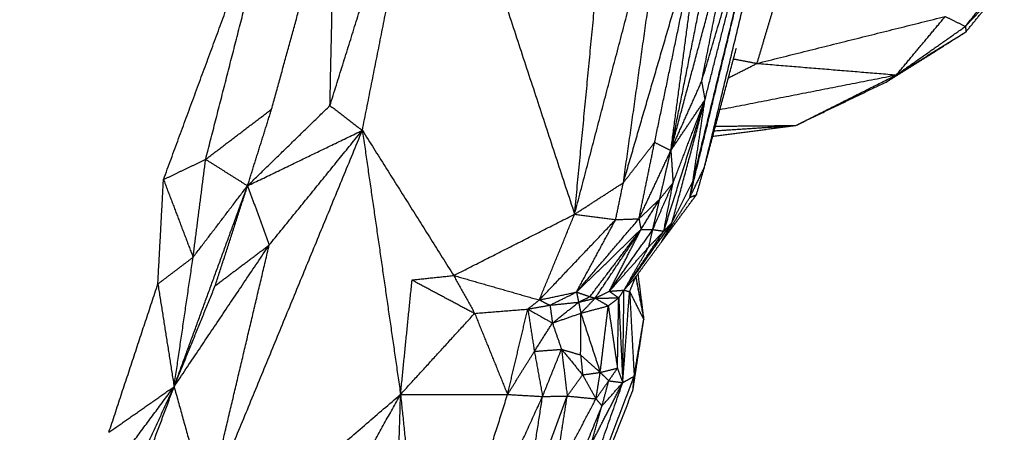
# Model space of a CAD drawing. Header units: millimetres. Extents: x 73 to 109.5, y 0 to 89.7.
# Tile 23 of 83: x 104.5 to 108.8, y 12.6 to 14.4. Entities that reach past the tile are written whole.
import ezdxf

# ---------------------------------------------------------------- set-up
doc = ezdxf.new("R2010")
doc.units = ezdxf.units.MM
doc.header["$MEASUREMENT"] = 0
doc.layers.add('Make2D$visible$lines', color=7, linetype='Continuous', true_color=0x000000)

msp = doc.modelspace()

# ---------------------------------------------------------------- linework, layer by layer
at = {"layer": 'Make2D$visible$lines'}
for points in [[(105.8488, 14.0352), (106.0715, 14.7471), (106.2942, 15.4589)], [(105.9903, 13.9269), (106.1423, 14.6929), (106.2942, 15.4589)], [(106.2942, 15.4589), (106.6058, 14.5096), (106.9174, 13.5603)], [(106.9174, 13.5603), (107.0021, 14.4397), (107.0868, 15.3191)], [(105.1216, 13.712), (105.386, 14.429), (105.6503, 15.1461)], [(105.3058, 13.8002), (105.4781, 14.4732), (105.6503, 15.1461)], [(106.9174, 13.5603), (107.1275, 14.362), (107.3377, 15.1636)], [(107.1304, 13.6981), (107.234, 14.4308), (107.3377, 15.1636)], [(107.4348, 13.7067), (107.6019, 14.3922), (107.769, 15.0777)], [(107.4844, 13.7646), (107.6418, 14.4188), (107.7992, 15.073)], [(105.5939, 14.0194), (105.7321, 14.5225), (105.8704, 15.0255)], [(105.8488, 14.0352), (105.8596, 14.5304), (105.8704, 15.0255)], [(107.4243, 13.6483), (107.5914, 14.3413), (107.7586, 15.0343)], [(107.3379, 13.839), (107.4528, 14.4118), (107.5677, 14.9847)], [(107.4724, 14.1404), (107.5904, 14.5357), (107.7084, 14.9311)], [(107.4869, 14.0597), (107.5977, 14.4954), (107.7084, 14.9311)], [(107.1304, 13.6981), (107.3043, 14.2945), (107.4783, 14.8908)], [(107.2671, 13.8742), (107.3727, 14.3825), (107.4783, 14.8908)], [(107.3379, 13.839), (107.4821, 14.3764), (107.6263, 14.9137)], [(107.3379, 13.839), (107.4081, 14.3649), (107.4783, 14.8908)], [(107.4724, 14.1404), (107.5494, 14.5271), (107.6263, 14.9137)], [(108.6247, 14.381), (108.7097, 14.4715), (108.7947, 14.5621)], [(108.6275, 14.3578), (108.7111, 14.4599), (108.7947, 14.5621)], [(108.6247, 14.381), (108.6739, 14.4421), (108.723, 14.5032)], [(107.7145, 14.2194), (107.7492, 14.336), (107.7839, 14.4526)], [(107.7145, 14.2194), (108.1256, 14.322), (108.5367, 14.4245)], [(108.3235, 14.1692), (108.4301, 14.2969), (108.5367, 14.4245)], [(108.5367, 14.4245), (108.5807, 14.4028), (108.6247, 14.381)], [(108.3235, 14.1692), (108.4741, 14.2751), (108.6247, 14.381)], [(108.6247, 14.381), (108.6261, 14.3694), (108.6275, 14.3578)], [(108.3235, 14.1692), (108.4755, 14.2635), (108.6275, 14.3578)], [(108.4703, 14.2579), (108.5489, 14.3078), (108.6275, 14.3578)], [(107.4844, 13.7646), (107.5543, 14.0256), (107.6242, 14.2866)], [(107.6115, 14.2392), (107.663, 14.2293), (107.7145, 14.2194)], [(108.2843, 14.1411), (108.3773, 14.1995), (108.4703, 14.2579)], [(107.5893, 14.1562), (107.6519, 14.1878), (107.7145, 14.2194)], [(107.7145, 14.2194), (108.019, 14.1943), (108.3235, 14.1692)], [(107.5522, 14.0178), (107.9378, 14.0935), (108.3235, 14.1692)], [(107.8839, 13.9482), (108.1037, 14.0587), (108.3235, 14.1692)], [(108.2843, 14.1411), (108.3039, 14.1552), (108.3235, 14.1692)], [(107.3379, 13.839), (107.4052, 13.9897), (107.4724, 14.1404)], [(107.4724, 14.1404), (107.4796, 14.1001), (107.4869, 14.0597)], [(107.8839, 13.9482), (108.0841, 14.0447), (108.2843, 14.1411)], [(105.4887, 13.6846), (105.6688, 13.8599), (105.8488, 14.0352)], [(105.8488, 14.0352), (105.9196, 13.981), (105.9903, 13.9269)], [(107.3073, 13.4867), (107.3971, 13.7732), (107.4869, 14.0597)], [(107.3379, 13.839), (107.4124, 13.9494), (107.4869, 14.0597)], [(107.3428, 13.5227), (107.4149, 13.7912), (107.4869, 14.0597)], [(107.3476, 13.6975), (107.4172, 13.8786), (107.4869, 14.0597)], [(107.4348, 13.7067), (107.4608, 13.8832), (107.4869, 14.0597)], [(105.3058, 13.8002), (105.4499, 13.9098), (105.5939, 14.0194)], [(105.4887, 13.6846), (105.5413, 13.852), (105.5939, 14.0194)], [(107.5204, 13.9012), (107.7022, 13.9247), (107.8839, 13.9482)], [(107.5273, 13.925), (107.7056, 13.9366), (107.8839, 13.9482)], [(107.5327, 13.945), (107.7083, 13.9466), (107.8839, 13.9482)], [(105.3133, 12.2824), (105.6518, 13.1046), (105.9903, 13.9269)], [(105.4887, 13.6846), (105.7395, 13.8057), (105.9903, 13.9269)], [(105.5836, 13.4261), (105.787, 13.6765), (105.9903, 13.9269)], [(105.9903, 13.9269), (106.0738, 13.35), (106.1572, 12.7731)], [(105.9903, 13.9269), (106.1898, 13.6098), (106.3893, 13.2926)], [(107.1304, 13.6981), (107.1987, 13.7861), (107.2671, 13.8742)], [(107.1986, 13.5404), (107.2328, 13.7073), (107.2671, 13.8742)], [(107.2671, 13.8742), (107.3025, 13.8566), (107.3379, 13.839)], [(107.1986, 13.5404), (107.2683, 13.6897), (107.3379, 13.839)], [(107.2893, 13.6264), (107.3136, 13.7327), (107.3379, 13.839)], [(107.3379, 13.839), (107.3428, 13.7682), (107.3476, 13.6975)], [(105.1216, 13.712), (105.2137, 13.7561), (105.3058, 13.8002)], [(105.2508, 13.3722), (105.2783, 13.5862), (105.3058, 13.8002)], [(105.3058, 13.8002), (105.3973, 13.7424), (105.4887, 13.6846)], [(107.4209, 13.634), (107.4526, 13.6993), (107.4844, 13.7646)], [(107.4498, 13.6457), (107.4671, 13.7052), (107.4844, 13.7646)], [(105.097, 13.2557), (105.1093, 13.4838), (105.1216, 13.712)], [(105.1216, 13.712), (105.1862, 13.5421), (105.2508, 13.3722)], [(105.1679, 12.8069), (105.3283, 13.2458), (105.4887, 13.6846)], [(105.2508, 13.3722), (105.3697, 13.5284), (105.4887, 13.6846)], [(105.3477, 13.2483), (105.4182, 13.4665), (105.4887, 13.6846)], [(105.4887, 13.6846), (105.5362, 13.5554), (105.5836, 13.4261)], [(106.9174, 13.5603), (107.0239, 13.6292), (107.1304, 13.6981)], [(107.097, 13.537), (107.1137, 13.6176), (107.1304, 13.6981)], [(107.259, 13.4932), (107.3033, 13.5953), (107.3476, 13.6975)], [(107.2893, 13.6264), (107.3185, 13.6619), (107.3476, 13.6975)], [(107.3073, 13.4867), (107.3274, 13.5921), (107.3476, 13.6975)], [(107.3428, 13.5227), (107.3888, 13.6147), (107.4348, 13.7067)], [(107.4209, 13.634), (107.4278, 13.6704), (107.4348, 13.7067)], [(107.2965, 13.4384), (107.3732, 13.542), (107.4498, 13.6457)], [(107.4209, 13.634), (107.4354, 13.6399), (107.4498, 13.6457)], [(107.1986, 13.5404), (107.244, 13.5834), (107.2893, 13.6264)], [(107.2077, 13.4942), (107.2485, 13.5603), (107.2893, 13.6264)], [(107.259, 13.4932), (107.2741, 13.5598), (107.2893, 13.6264)], [(107.2965, 13.4384), (107.3587, 13.5362), (107.4209, 13.634)], [(106.3893, 13.2926), (106.6533, 13.4265), (106.9174, 13.5603)], [(106.7635, 13.1857), (106.8404, 13.373), (106.9174, 13.5603)], [(106.9174, 13.5603), (107.0072, 13.5487), (107.097, 13.537)], [(106.7635, 13.1857), (106.9303, 13.3614), (107.097, 13.537)], [(106.9257, 13.2202), (107.0621, 13.3803), (107.1986, 13.5404)], [(106.9257, 13.2202), (107.0113, 13.3786), (107.097, 13.537)], [(107.097, 13.537), (107.1478, 13.5387), (107.1986, 13.5404)], [(107.1453, 13.2457), (107.2441, 13.3842), (107.3428, 13.5227)], [(107.1986, 13.5404), (107.2031, 13.5173), (107.2077, 13.4942)], [(107.2965, 13.4384), (107.3184, 13.4783), (107.3404, 13.5182)], [(107.3073, 13.4867), (107.325, 13.5047), (107.3428, 13.5227)], [(106.9257, 13.2202), (107.0667, 13.3572), (107.2077, 13.4942)], [(106.9845, 13.2003), (107.0961, 13.3472), (107.2077, 13.4942)], [(107.0073, 13.1936), (107.1075, 13.3439), (107.2077, 13.4942)], [(107.0693, 13.224), (107.1385, 13.3591), (107.2077, 13.4942)], [(107.0707, 13.226), (107.1648, 13.3596), (107.259, 13.4932)], [(107.1388, 13.237), (107.223, 13.3618), (107.3073, 13.4867)], [(107.2077, 13.4942), (107.2333, 13.4937), (107.259, 13.4932)], [(107.2415, 13.4174), (107.2502, 13.4553), (107.259, 13.4932)], [(107.2415, 13.4174), (107.2744, 13.452), (107.3073, 13.4867)], [(107.259, 13.4932), (107.2831, 13.4899), (107.3073, 13.4867)], [(105.1679, 12.8069), (105.3757, 13.1165), (105.5836, 13.4261)], [(105.3133, 12.2824), (105.4485, 12.8542), (105.5836, 13.4261)], [(105.3477, 13.2483), (105.4657, 13.3372), (105.5836, 13.4261)], [(107.1839, 13.2857), (107.2402, 13.362), (107.2965, 13.4384)], [(107.071, 13.2258), (107.1562, 13.3216), (107.2415, 13.4174)], [(107.1332, 13.2287), (107.1873, 13.323), (107.2415, 13.4174)], [(105.097, 13.2557), (105.1739, 13.314), (105.2508, 13.3722)], [(105.1679, 12.8069), (105.2093, 13.0896), (105.2508, 13.3722)], [(106.2075, 13.2733), (106.2984, 13.283), (106.3893, 13.2926)], [(106.3893, 13.2926), (106.435, 13.21), (106.4808, 13.1273)], [(106.3893, 13.2926), (106.5764, 13.2392), (106.7635, 13.1857)], [(107.194, 13.2992), (107.2067, 13.1999), (107.2194, 13.1006)], [(104.883, 12.6075), (104.99, 12.9316), (105.097, 13.2557)], [(105.097, 13.2557), (105.1324, 13.0313), (105.1679, 12.8069)], [(105.1679, 12.8069), (105.2578, 13.0276), (105.3477, 13.2483)], [(106.1572, 12.7731), (106.1824, 13.0232), (106.2075, 13.2733)], [(106.2075, 13.2733), (106.3441, 13.2003), (106.4808, 13.1273)], [(107.1332, 13.2287), (107.1586, 13.2572), (107.1839, 13.2857)], [(107.1578, 13.2221), (107.1709, 13.2539), (107.1839, 13.2857)], [(107.1846, 13.2851), (107.202, 13.1928), (107.2194, 13.1006)], [(107.1847, 13.2854), (107.1849, 13.2861), (107.1852, 13.2869)], [(107.1852, 13.2869), (107.2023, 13.1938), (107.2194, 13.1006)], [(106.7635, 13.1857), (106.8446, 13.2029), (106.9257, 13.2202)], [(106.8099, 13.1631), (106.8678, 13.1916), (106.9257, 13.2202)], [(106.9257, 13.2202), (106.9303, 13.1981), (106.935, 13.176)], [(106.9257, 13.2202), (106.9551, 13.2102), (106.9845, 13.2003)], [(107.0073, 13.1936), (107.0383, 13.2088), (107.0693, 13.224)], [(107.0693, 13.224), (107.1013, 13.2263), (107.1332, 13.2287)], [(107.0693, 13.224), (107.0897, 13.2094), (107.1102, 13.1949)], [(107.1102, 13.1949), (107.1217, 13.2118), (107.1332, 13.2287)], [(107.1278, 12.8246), (107.1305, 13.0266), (107.1332, 13.2287)], [(107.1278, 12.8246), (107.1428, 13.0233), (107.1578, 13.2221)], [(107.1332, 13.2287), (107.1455, 13.2254), (107.1578, 13.2221)], [(107.1578, 13.2221), (107.1677, 13.0372), (107.1776, 12.8523)], [(107.1578, 13.2221), (107.1886, 13.1613), (107.2194, 13.1006)], [(106.7129, 13.1459), (106.7382, 13.1658), (106.7635, 13.1857)], [(106.7129, 13.1459), (106.7614, 13.1545), (106.8099, 13.1631)], [(106.7635, 13.1857), (106.7867, 13.1744), (106.8099, 13.1631)], [(106.8099, 13.1631), (106.8724, 13.1695), (106.935, 13.176)], [(106.8099, 13.1631), (106.8153, 13.124), (106.8207, 13.0849)], [(106.8207, 13.0849), (106.8778, 13.1305), (106.935, 13.176)], [(106.935, 13.176), (106.9598, 13.1882), (106.9845, 13.2003)], [(106.935, 13.176), (106.9711, 13.1848), (107.0073, 13.1936)], [(106.935, 13.176), (106.9399, 13.152), (106.9448, 13.128)], [(106.9448, 13.128), (106.9761, 13.1608), (107.0073, 13.1936)], [(106.9845, 13.2003), (106.9959, 13.1969), (107.0073, 13.1936)], [(107.0073, 13.1936), (107.0587, 13.1942), (107.1102, 13.1949)], [(107.0073, 13.1936), (107.036, 13.1768), (107.0646, 13.16)], [(107.0646, 13.16), (107.0874, 13.1774), (107.1102, 13.1949)], [(107.1047, 12.8876), (107.1074, 13.0413), (107.1102, 13.1949)], [(107.1102, 13.1949), (107.119, 13.0097), (107.1278, 12.8246)], [(106.1572, 12.7731), (106.319, 12.9502), (106.4808, 13.1273)], [(106.4808, 13.1273), (106.5968, 13.1366), (106.7129, 13.1459)], [(106.4808, 13.1273), (106.5527, 12.9501), (106.6246, 12.7728)], [(106.6246, 12.7728), (106.6687, 12.9593), (106.7129, 13.1459)], [(106.7129, 13.1459), (106.7273, 13.0536), (106.7418, 12.9613)], [(106.7129, 13.1459), (106.7668, 13.1154), (106.8207, 13.0849)], [(106.8207, 13.0849), (106.8828, 13.1065), (106.9448, 13.128)], [(106.9439, 12.9455), (106.9444, 13.0368), (106.9448, 13.128)], [(106.9448, 13.128), (107.0047, 13.144), (107.0646, 13.16)], [(106.9448, 13.128), (106.9871, 12.9986), (107.0293, 12.8693)], [(107.0293, 12.8693), (107.047, 13.0146), (107.0646, 13.16)], [(107.0646, 13.16), (107.0847, 13.0238), (107.1047, 12.8876)], [(106.7418, 12.9613), (106.7813, 13.0231), (106.8207, 13.0849)], [(106.8207, 13.0849), (106.8405, 13.0275), (106.8603, 12.9702)], [(107.1723, 12.7906), (107.1959, 12.9456), (107.2194, 13.1006)], [(107.1776, 12.8523), (107.1985, 12.9765), (107.2194, 13.1006)], [(106.6246, 12.7728), (106.6832, 12.867), (106.7418, 12.9613)], [(106.7418, 12.9613), (106.8011, 12.9657), (106.8603, 12.9702)], [(106.7418, 12.9613), (106.7597, 12.8627), (106.7775, 12.7641)], [(106.7775, 12.7641), (106.8189, 12.8671), (106.8603, 12.9702)], [(106.8603, 12.9702), (106.9021, 12.9578), (106.9439, 12.9455)], [(106.8603, 12.9702), (106.9064, 12.9144), (106.9524, 12.8585)], [(106.8603, 12.9702), (106.8728, 12.8681), (106.8852, 12.766)], [(106.9439, 12.9455), (106.9482, 12.902), (106.9524, 12.8585)], [(106.9439, 12.9455), (106.9866, 12.9074), (107.0293, 12.8693)], [(106.9524, 12.8585), (106.9909, 12.8639), (107.0293, 12.8693)], [(107.0108, 12.7538), (107.0201, 12.8115), (107.0293, 12.8693)], [(107.0293, 12.8693), (107.067, 12.8785), (107.1047, 12.8876)], [(107.0293, 12.8693), (107.048, 12.851), (107.0667, 12.8327)], [(107.0667, 12.8327), (107.0857, 12.8602), (107.1047, 12.8876)], [(107.1047, 12.8876), (107.1163, 12.8561), (107.1278, 12.8246)], [(106.6219, 11.3826), (106.8997, 12.1174), (107.1776, 12.8523)], [(106.6219, 11.3826), (106.8748, 12.1036), (107.1278, 12.8246)], [(106.8852, 12.766), (106.9188, 12.8123), (106.9524, 12.8585)], [(106.9524, 12.8585), (106.9816, 12.8061), (107.0108, 12.7538)], [(106.9896, 12.5554), (107.0587, 12.69), (107.1278, 12.8246)], [(107.0108, 12.7538), (107.0387, 12.7932), (107.0667, 12.8327)], [(107.0371, 12.7224), (107.0519, 12.7775), (107.0667, 12.8327)], [(107.0371, 12.7224), (107.0825, 12.7735), (107.1278, 12.8246)], [(107.0667, 12.8327), (107.0972, 12.8286), (107.1278, 12.8246)], [(107.1278, 12.8246), (107.1527, 12.8385), (107.1776, 12.8523)], [(107.1723, 12.7906), (107.1749, 12.8215), (107.1776, 12.8523)], [(104.4933, 11.8989), (104.8306, 12.3529), (105.1679, 12.8069)], [(104.883, 12.6075), (105.0254, 12.7072), (105.1679, 12.8069)], [(104.985, 12.4094), (105.0764, 12.6081), (105.1679, 12.8069)], [(104.99, 12.3314), (105.0789, 12.5691), (105.1679, 12.8069)], [(105.1679, 12.8069), (105.2406, 12.5446), (105.3133, 12.2824)], [(106.6219, 11.3826), (106.8971, 12.0866), (107.1723, 12.7906)], [(104.9699, 11.7531), (105.5636, 12.2631), (106.1572, 12.7731)], [(105.5875, 11.7518), (105.8723, 12.2624), (106.1572, 12.7731)], [(106.1226, 11.5997), (106.1399, 12.1864), (106.1572, 12.7731)], [(106.1572, 12.7731), (106.3909, 12.7729), (106.6246, 12.7728)], [(106.1572, 12.7731), (106.2145, 12.2157), (106.2718, 11.6583)], [(106.2718, 11.6583), (106.4482, 12.2156), (106.6246, 12.7728)], [(106.2718, 11.6583), (106.5247, 12.2112), (106.7775, 12.7641)], [(106.6246, 12.7728), (106.701, 12.7684), (106.7775, 12.7641)], [(106.699, 12.2584), (106.7921, 12.5122), (106.8852, 12.766)], [(106.699, 12.2584), (106.7383, 12.5113), (106.7775, 12.7641)], [(106.7775, 12.7641), (106.8314, 12.765), (106.8852, 12.766)], [(106.8298, 12.4089), (106.8575, 12.5874), (106.8852, 12.766)], [(106.8298, 12.4089), (106.9203, 12.5813), (107.0108, 12.7538)], [(106.8852, 12.766), (106.948, 12.7599), (107.0108, 12.7538)], [(107.0108, 12.7538), (107.024, 12.7381), (107.0371, 12.7224)], [(106.7808, 12.0957), (106.9089, 12.409), (107.0371, 12.7224)], [(106.9896, 12.5554), (107.0134, 12.6389), (107.0371, 12.7224)]]:
    msp.add_open_spline(points, degree=2, dxfattribs=at)

doc.saveas('drawing.dxf')
